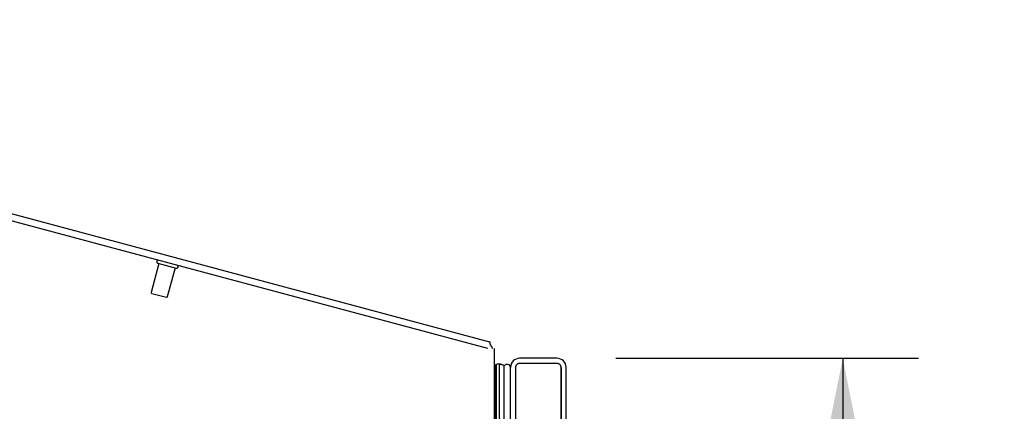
# Model space of a CAD drawing. Header units: inches. Extents: x 0 to 212, y 0 to 138.
# Tile 120 of 256: x 18.65 to 33.27, y 96.5 to 102.32. Entities that reach past the tile are written whole.
import ezdxf

# ---------------------------------------------------------------- set-up
doc = ezdxf.new("R2010")
doc.units = ezdxf.units.IN
doc.header["$LTSCALE"] = 11.6875
doc.header["$MEASUREMENT"] = 0
doc.linetypes.add('HIDDEN', pattern=[0.2, 0.1, -0.1])
doc.layers.get('0').update_dxf_attribs({"linetype": 'CONTINUOUS'})
for name, color, linetype in [('DEFAULT_2', 8, 'HIDDEN'), ('DIMENSIONS', 7, 'CONTINUOUS'), ('LEFTHAND_DOOR_ASSEMBLY', 7, 'CONTINUOUS'), ('RIGHTHAND_DOOR_ASSEMBLY', 7, 'CONTINUOUS')]:
    doc.layers.add(name, color=color, linetype=linetype)
doc.styles.get("Standard").update_dxf_attribs({"font": 'arial.ttf'})
doc.dimstyles.new('DIMSTYLE_1', dxfattribs={"dimtxt": 0.9375, "dimasz": 1.25, "dimexe": 0.09, "dimexo": 0.07, "dimgap": 0.0375, "dimtad": 0, "dimtih": 1, "dimtoh": 1, "dimzin": 4, "dimdsep": 46, "dimtxsty": 'Standard', "dimblk": '_FILLED', "dimblk1": '_FILLED', "dimblk2": '_FILLED', "dimcen": 0.09, "dimadec": 3, "dimazin": 1, "dimtfac": 1, "dimtdec": 3, "dimtofl": 0, "dimtmove": 0, "dimatfit": 3, "dimldrblk": '_FILLED', "dimfxl": 0, "dimtolj": 1, "dimtzin": 4, "dimarcsym": 0})

# ---------------------------------------------------------------- blocks, each defined once
blk = doc.blocks.new('_FILLED')
at = {"color": 0, "linetype": 'ByBlock'}
blk.add_solid([(0, 0), (-1, 0.2), (-1, -0.2)], dxfattribs=at)
blk = doc.blocks.new('*D8')
at = {"layer": 'DIMENSIONS', "color": 2, "linetype": 'Continuous'}
for p, q in [((27.502, 97.29), (31.994, 97.29)), ((30.869, 97.29), (30.869, 69.013)), ((30.869, 37.79), (30.869, 65.732)), ((27.502, 37.79), (31.994, 37.79))]:
    blk.add_line(p, q, dxfattribs=at)
at = {"layer": 'DIMENSIONS', "color": 2, "linetype": 'Continuous', "xscale": 1.25, "yscale": 1.25, "zscale": 1.25}
for p, rotation in [((30.869, 97.29), 90), ((30.869, 37.79), 270)]:
    blk.add_blockref('_FILLED', p, dxfattribs=dict(at, rotation=rotation))
at = {"layer": 'DIMENSIONS', "color": 2, "linetype": 'Continuous', "insert": (30.869, 68.544), "char_height": 0.9375, "width": 4.79554, "attachment_point": 2, "line_spacing_factor": 0.9}
blk.add_mtext('59.50\\PDOORS', dxfattribs=at)

msp = doc.modelspace()

# ---------------------------------------------------------------- linework, layer by layer
at = {"color": 7, "linetype": 'Continuous'}
msp.add_line((7.773, 102.32), (25.626, 97.536), dxfattribs=at)
at = {"color": 3, "linetype": 'Continuous'}
for p, q in [((25.599, 97.436), (7.809, 102.203)), ((25.692, 97.436), (25.692, 37.644))]:
    msp.add_line(p, q, dxfattribs=at)
at = {"color": 7, "linetype": 'Continuous'}
for points in [[(25.637, 97.508), (25.636, 97.513), (25.636, 97.516), (25.635, 97.519), (25.635, 97.522), (25.634, 97.524), (25.634, 97.526), (25.633, 97.528), (25.632, 97.53), (25.631, 97.532), (25.63, 97.533), (25.629, 97.534), (25.628, 97.535), (25.627, 97.536), (25.626, 97.536)], [(25.644, 97.485), (25.642, 97.487), (25.641, 97.489), (25.64, 97.491), (25.639, 97.493), (25.639, 97.496), (25.638, 97.499), (25.637, 97.502), (25.637, 97.505), (25.637, 97.508)]]:
    msp.add_lwpolyline(points, dxfattribs=at)
msp.add_arc((25.466, 97.345), 0.226, 23.648, 38.3119, dxfattribs=at)
at = {"layer": 'DEFAULT_2', "color": 8, "linetype": 'HIDDEN'}
for p, q in [((20.718, 98.699), (20.603, 98.267)), ((20.701, 98.704), (20.975, 98.63)), ((20.958, 98.635), (20.842, 98.203)), ((20.61, 98.255), (20.83, 98.196))]:
    msp.add_line(p, q, dxfattribs=at)
for centre, radius, start, end in [((20.707, 98.724), 0.0215, 75, 255), ((20.981, 98.651), 0.0215, 255, 75), ((20.612, 98.265), 0.01, 165, 255), ((20.833, 98.206), 0.01, 255, 345)]:
    msp.add_arc(centre, radius, start, end, dxfattribs=at)
at = {"layer": 'LEFTHAND_DOOR_ASSEMBLY', "color": 7, "linetype": 'Continuous'}
for p, q in [((25.692, 97.208), (25.704, 97.187)), ((25.77, 97.205), (25.77, 37.874)), ((25.704, 37.892), (25.704, 97.187)), ((25.713, 97.189), (25.717, 97.192)), ((25.713, 37.89), (25.713, 97.189)), ((25.717, 97.192), (25.72, 97.193)), ((25.72, 97.193), (25.722, 97.194)), ((25.722, 97.194), (25.727, 97.196)), ((25.727, 37.883), (25.727, 97.196)), ((25.838, 97.182), (25.845, 97.177)), ((25.845, 37.903), (25.845, 97.177))]:
    msp.add_line(p, q, dxfattribs=at)
at = {"layer": 'LEFTHAND_DOOR_ASSEMBLY', "color": 3, "linetype": 'Continuous'}
for p, q in [((26.627, 97.29), (26.072, 97.29)), ((25.937, 37.925), (25.937, 97.155)), ((26.762, 37.925), (26.762, 97.155))]:
    msp.add_line(p, q, dxfattribs=at)
at = {"layer": 'LEFTHAND_DOOR_ASSEMBLY', "color": 8, "linetype": 'HIDDEN'}
for p, q in [((26.627, 97.215), (26.072, 97.215)), ((26.012, 97.155), (26.012, 37.925)), ((26.687, 37.925), (26.687, 97.155))]:
    msp.add_line(p, q, dxfattribs=at)
at = {"layer": 'LEFTHAND_DOOR_ASSEMBLY', "color": 7, "linetype": 'Continuous'}
msp.add_lwpolyline([(25.77, 97.205), (25.778, 97.205), (25.785, 97.204), (25.793, 97.202), (25.801, 97.2), (25.809, 97.198), (25.816, 97.195), (25.824, 97.191), (25.831, 97.187), (25.838, 97.182)], dxfattribs=at)
for centre, radius, start, end in [((25.759, 97.149), 0.0569, 78.7115, 124.5669), ((25.887, 97.15), 0.05, 5.2617, 147.3282), ((25.716, 97.16), 0.03, 96.412, 113.7978)]:
    msp.add_arc(centre, radius, start, end, dxfattribs=at)
at = {"layer": 'LEFTHAND_DOOR_ASSEMBLY', "color": 3, "linetype": 'Continuous'}
for centre, start, end in [((26.072, 97.155), 90, 180), ((26.627, 97.155), 0, 90)]:
    msp.add_arc(centre, 0.135, start, end, dxfattribs=at)
at = {"layer": 'LEFTHAND_DOOR_ASSEMBLY', "color": 8, "linetype": 'HIDDEN'}
for centre, start, end in [((26.072, 97.155), 90, 180), ((26.627, 97.155), 0, 90)]:
    msp.add_arc(centre, 0.06, start, end, dxfattribs=at)
at = {"layer": 'LEFTHAND_DOOR_ASSEMBLY', "color": 7, "linetype": 'Continuous'}
for start_param, end_param in [(-0.467087, -0.001474), (0.260445, 0.346101)]:
    msp.add_ellipse((25.77, 96.94), major_axis=(0, 0.265), ratio=0.632157, start_param=start_param, end_param=end_param, dxfattribs=at)
at = {"layer": 'RIGHTHAND_DOOR_ASSEMBLY', "color": 8, "linetype": 'HIDDEN'}
for p, q in [((26.627, 97.215), (26.072, 97.215)), ((26.012, 97.155), (26.012, 37.925)), ((26.687, 97.155), (26.687, 37.925))]:
    msp.add_line(p, q, dxfattribs=at)
at = {"layer": 'RIGHTHAND_DOOR_ASSEMBLY', "color": 7, "linetype": 'Continuous'}
for p, q in [((25.713, 97.189), (25.717, 97.192)), ((25.717, 97.192), (25.72, 97.193)), ((25.72, 97.193), (25.722, 97.194)), ((25.722, 97.194), (25.727, 97.196)), ((25.838, 97.182), (25.845, 97.177))]:
    msp.add_line(p, q, dxfattribs=at)
msp.add_lwpolyline([(25.77, 97.205), (25.778, 97.205), (25.785, 97.204), (25.793, 97.202), (25.801, 97.2), (25.809, 97.198), (25.816, 97.195), (25.824, 97.191), (25.831, 97.187), (25.838, 97.182)], dxfattribs=at)
at = {"layer": 'RIGHTHAND_DOOR_ASSEMBLY', "color": 8, "linetype": 'HIDDEN'}
for centre, start, end in [((26.072, 97.155), 90, 180), ((26.627, 97.155), 0, 90)]:
    msp.add_arc(centre, 0.06, start, end, dxfattribs=at)
at = {"layer": 'RIGHTHAND_DOOR_ASSEMBLY', "color": 7, "linetype": 'Continuous'}
for start_param, end_param in [(-0.467087, -0.001474), (0.260445, 0.346101)]:
    msp.add_ellipse((25.77, 96.94), major_axis=(0, 0.265), ratio=0.632157, start_param=start_param, end_param=end_param, dxfattribs=at)

# ---------------------------------------------------------------- dimensions: what is measured, and where the dimension line sits
at = {"layer": 'DIMENSIONS', "color": 2, "linetype": 'Continuous'}
dim = msp.add_linear_dim(base=(30.869, 37.79), p1=(27.432, 97.29), p2=(27.432, 37.79), angle=270, text='<>\\PDOORS', dimstyle='DIMSTYLE_1', dxfattribs=at)
dim.commit()
dim.dimension.update_dxf_attribs({"geometry": '*D8', "text_midpoint": (30.869, 67.373), "dimtype": 160})

doc.saveas('drawing.dxf')
